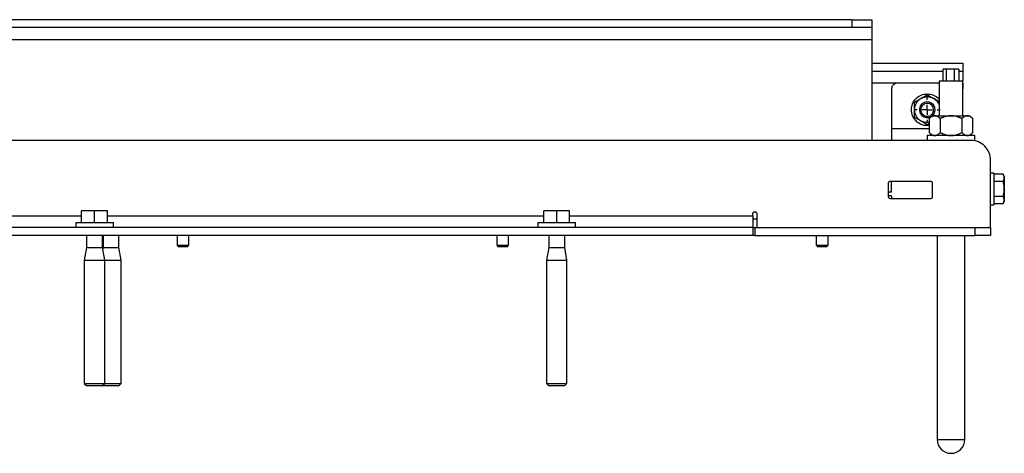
# Model space of a CAD drawing. Header units: millimetres. Extents: x -4969 to -32, y -584 to 4302.
# Tile 62 of 84: x -1895 to -1398, y 2306 to 2525. Entities that reach past the tile are written whole.
import ezdxf

# ---------------------------------------------------------------- set-up
doc = ezdxf.new("R2010")
doc.units = ezdxf.units.MM
doc.layers.add('FOND_DE_PLAN', color=7, linetype='Continuous')

# ---------------------------------------------------------------- blocks, each defined once
blk = doc.blocks.new('SW_CENTERMARKSYMBOL_5')
at = {"layer": 'FOND_DE_PLAN', "color": 0}
for p, q in [((0, 5), (0, 6.499)), ((-5, 0), (-6.499, 0)), ((0, 0), (-2.5, 0)), ((0, 0), (0, 2.5)), ((0, 0), (0, -2.5)), ((0, 0), (2.5, 0)), ((5, 0), (6.499, 0)), ((0, -5), (0, -6.499))]:
    blk.add_line(p, q, dxfattribs=at)

msp = doc.modelspace()

# ---------------------------------------------------------------- linework, layer by layer
at = {"color": 7, "linetype": 'Continuous', "lineweight": 25}
for p, q in [((-1474.96, 2524.89), (-2472.96, 2524.89)), ((-1474.96, 2524.89), (-1474.96, 2520.89)), ((-1464.96, 2524.89), (-1464.96, 2520.89)), ((-1474.96, 2520.89), (-2472.96, 2520.89)), ((-2482.96, 2514.89), (-1464.96, 2514.89)), ((-1464.96, 2514.89), (-1464.96, 2463.89)), ((-1464.96, 2502.89), (-1418.96, 2502.89)), ((-1418.96, 2502.89), (-1418.96, 2498.89)), ((-1464.96, 2498.89), (-1428.95, 2498.89)), ((-1428.95, 2493.89), (-1428.95, 2499.89)), ((-1427.22, 2499.89), (-1428.95, 2499.89)), ((-1427.22, 2493.89), (-1427.22, 2499.89)), ((-1423.23, 2499.89), (-1427.22, 2499.89)), ((-1423.23, 2493.89), (-1423.23, 2499.89)), ((-1420.97, 2499.89), (-1423.23, 2499.89)), ((-1420.97, 2499.89), (-1420.97, 2493.89)), ((-1420.97, 2498.89), (-1418.96, 2498.89)), ((-1430.96, 2492.89), (-1451.96, 2492.89)), ((-1430.96, 2493.89), (-1430.96, 2476.39)), ((-1418.96, 2476.39), (-1418.96, 2493.89)), ((-1418.96, 2492.89), (-1418.96, 2489.89)), ((-1454.96, 2489.89), (-1454.96, 2469.89)), ((-1430.96, 2483.43), (-1433.71, 2485.02)), ((-1418.96, 2476.39), (-1418.96, 2489.89)), ((-1434.46, 2476.39), (-1435.93, 2474.92)), ((-1430.96, 2477.03), (-1431.23, 2476.39)), ((-1413.99, 2474.92), (-1415.46, 2476.39)), ((-1436.96, 2471.88), (-1435.93, 2472.48)), ((-1435.93, 2474.92), (-1435.93, 2467.86)), ((-1430.45, 2474.92), (-1430.45, 2467.86)), ((-1419.48, 2474.92), (-1419.48, 2467.86)), ((-1413.99, 2467.86), (-1413.99, 2474.92)), ((-1454.96, 2469.89), (-1454.96, 2463.89)), ((-1436.96, 2466.39), (-1436.96, 2463.89)), ((-1435.93, 2467.86), (-1434.46, 2466.39)), ((-1415.47, 2466.39), (-1413.99, 2467.86)), ((-1412.96, 2463.68), (-1412.96, 2466.39)), ((-1414.96, 2463.89), (-2532.96, 2463.89)), ((-1404.96, 2420.89), (-1404.96, 2453.89)), ((-1403.36, 2447.39), (-1404.96, 2447.39)), ((-1398.64, 2446.89), (-1403.36, 2446.89)), ((-1398.06, 2445.88), (-1398.64, 2446.9)), ((-1456.46, 2435.39), (-1456.46, 2442.39)), ((-1455.46, 2443.39), (-1435.46, 2443.39)), ((-1454.96, 2437.81), (-1454.96, 2443.39)), ((-1434.46, 2442.39), (-1434.46, 2435.39)), ((-1398.64, 2443.14), (-1403.36, 2443.14)), ((-1454.96, 2437.81), (-1456.46, 2437.81)), ((-1454.96, 2435.89), (-1456.46, 2435.89)), ((-1454.96, 2435.89), (-1454.96, 2434.39)), ((-1398.64, 2435.64), (-1403.36, 2435.64)), ((-1435.46, 2434.39), (-1455.46, 2434.39)), ((-1404.96, 2431.39), (-1403.36, 2431.39)), ((-1398.64, 2431.88), (-1403.36, 2431.88)), ((-1398.64, 2431.88), (-1398.06, 2432.9)), ((-1863.79, 2422.39), (-1863.79, 2428.39)), ((-1857.29, 2428.39), (-1863.79, 2428.39)), ((-1857.29, 2422.39), (-1857.29, 2428.39)), ((-1850.79, 2428.39), (-1857.29, 2428.39)), ((-1850.79, 2422.39), (-1850.79, 2428.39)), ((-1630.46, 2422.39), (-1630.46, 2428.39)), ((-1623.96, 2428.39), (-1630.46, 2428.39)), ((-1623.96, 2422.39), (-1623.96, 2428.39)), ((-1617.46, 2428.39), (-1623.96, 2428.39)), ((-1617.46, 2422.39), (-1617.46, 2428.39)), ((-1524.96, 2425.89), (-1524.96, 2426.89)), ((-1522.96, 2426.89), (-1522.96, 2419.89)), ((-1866.79, 2422.39), (-1866.79, 2419.89)), ((-1847.79, 2419.89), (-1847.79, 2422.39)), ((-1633.46, 2422.39), (-1633.46, 2419.89)), ((-1614.46, 2419.89), (-1614.46, 2422.39)), ((-1524.96, 2424.39), (-1522.96, 2424.39)), ((-1524.96, 2419.89), (-2422.96, 2419.89)), ((-1524.96, 2415.89), (-2422.96, 2415.89)), ((-1861.29, 2415.89), (-1861.29, 2409.89)), ((-1853.29, 2409.89), (-1853.29, 2415.89)), ((-1852.96, 2415.89), (-1852.96, 2409.89)), ((-1844.96, 2409.89), (-1844.96, 2415.89)), ((-1815.63, 2415.89), (-1815.63, 2411)), ((-1809.63, 2411), (-1809.63, 2415.89)), ((-1654.29, 2415.89), (-1654.29, 2411)), ((-1648.3, 2411), (-1648.3, 2415.89)), ((-1627.96, 2415.89), (-1627.96, 2409.89)), ((-1619.96, 2409.89), (-1619.96, 2415.89)), ((-1524.96, 2419.89), (-1524.96, 2415.89)), ((-1523.96, 2419.89), (-1523.96, 2415.89)), ((-1523.96, 2419.89), (-1412.96, 2419.89)), ((-1523.96, 2415.89), (-1412.96, 2415.89)), ((-1492.96, 2415.89), (-1492.96, 2411)), ((-1486.96, 2411), (-1486.96, 2415.89)), ((-1431.96, 2415.89), (-1431.96, 2312.89)), ((-1417.96, 2312.89), (-1417.96, 2415.89)), ((-1412.96, 2419.89), (-1412.96, 2415.89)), ((-1404.96, 2419.89), (-1404.96, 2415.89)), ((-1815.63, 2411), (-1815.01, 2410.39)), ((-1815.63, 2411), (-1812.63, 2411)), ((-1812.63, 2411), (-1809.63, 2411)), ((-1810.24, 2410.39), (-1809.63, 2411)), ((-1654.29, 2411), (-1653.68, 2410.39)), ((-1654.29, 2411), (-1651.29, 2411)), ((-1651.29, 2411), (-1648.3, 2411)), ((-1648.91, 2410.39), (-1648.3, 2411)), ((-1492.96, 2411), (-1492.35, 2410.39)), ((-1492.96, 2411), (-1489.96, 2411)), ((-1489.96, 2411), (-1486.96, 2411)), ((-1487.58, 2410.39), (-1486.96, 2411)), ((-1861.29, 2409.89), (-1862.44, 2403.37)), ((-1861.29, 2409.89), (-1853.29, 2409.89)), ((-1852.14, 2403.37), (-1853.29, 2409.89)), ((-1852.96, 2409.89), (-1853.13, 2408.94)), ((-1852.96, 2409.89), (-1844.96, 2409.89)), ((-1843.81, 2403.37), (-1844.96, 2409.89)), ((-1815.01, 2410.39), (-1810.24, 2410.39)), ((-1653.68, 2410.39), (-1648.91, 2410.39)), ((-1627.96, 2409.89), (-1629.11, 2403.37)), ((-1627.96, 2409.89), (-1619.96, 2409.89)), ((-1618.81, 2403.37), (-1619.96, 2409.89)), ((-1492.35, 2410.39), (-1487.58, 2410.39)), ((-1862.44, 2403.37), (-1862.44, 2341.09)), ((-1862.44, 2403.37), (-1852.14, 2403.37)), ((-1852.14, 2341.09), (-1852.14, 2403.37)), ((-1852.14, 2403.37), (-1843.81, 2403.37)), ((-1843.81, 2341.09), (-1843.81, 2403.37)), ((-1629.11, 2403.37), (-1629.11, 2341.09)), ((-1629.11, 2403.37), (-1618.81, 2403.37)), ((-1618.81, 2341.09), (-1618.81, 2403.37)), ((-1862.44, 2341.09), (-1861.24, 2339.89)), ((-1862.44, 2341.09), (-1852.14, 2341.09)), ((-1853.35, 2339.89), (-1852.14, 2341.09)), ((-1852.14, 2341.09), (-1843.81, 2341.09)), ((-1845.01, 2339.89), (-1843.81, 2341.09)), ((-1629.11, 2341.09), (-1627.91, 2339.89)), ((-1629.11, 2341.09), (-1618.81, 2341.09)), ((-1620.01, 2339.89), (-1618.81, 2341.09)), ((-1853.13, 2340.11), (-1852.91, 2339.89))]:
    msp.add_line(p, q, dxfattribs=at)
at = {"color": 8, "linetype": 'Continuous', "lineweight": 25}
for p, q in [((-1451.96, 2492.89), (-1464.96, 2492.89)), ((-1454.96, 2469.89), (-1435.93, 2469.89)), ((-2084.13, 2425.89), (-1863.79, 2425.89)), ((-1850.79, 2425.89), (-1630.46, 2425.89)), ((-1617.46, 2425.89), (-1524.96, 2425.89)), ((-1431.96, 2312.89), (-1424.96, 2312.89)), ((-1424.96, 2312.89), (-1417.96, 2312.89))]:
    msp.add_line(p, q, dxfattribs=at)
at = {"color": 7, "linetype": 'Continuous', "lineweight": 25}
for centre, radius, start, end in [((-1436.96, 2479.39), 4, 0, 301.5356), ((-1436.96, 2479.39), 4, 310.6723, 0), ((-1424.96, 2312.89), 7, 180, 0)]:
    msp.add_arc(centre, radius, start, end, dxfattribs=at)
for points, knots in [([(-1474.96, 2524.89), (-1473.65, 2524.89), (-1472.34, 2524.89), (-1469.92, 2524.89), (-1468.82, 2524.89), (-1466.96, 2524.89), (-1466.22, 2524.89), (-1465.22, 2524.89), (-1464.96, 2524.89), (-1464.96, 2524.89)], [0, 0, 0, 0, 0.25, 0.25, 0.5, 0.5, 0.75, 0.75, 1, 1, 1, 1]), ([(-1464.96, 2520.89), (-1464.96, 2520.89), (-1464.96, 2520.89), (-1464.98, 2520.89), (-1465, 2520.89), (-1465.03, 2520.89), (-1465.08, 2520.89), (-1465.16, 2520.89), (-1465.34, 2520.89), (-1465.65, 2520.89), (-1466.07, 2520.89), (-1466.75, 2520.89), (-1467.84, 2520.89), (-1469.18, 2520.89), (-1470.35, 2520.89), (-1471.26, 2520.89), (-1472.19, 2520.89), (-1473.02, 2520.89), (-1473.74, 2520.89), (-1474.35, 2520.89), (-1474.76, 2520.89), (-1474.96, 2520.89)], [0, 0, 0, 0, 0.019453, 0.038872, 0.058275, 0.077679, 0.097104, 0.116567, 0.178313, 0.240094, 0.304415, 0.368769, 0.500007, 0.631244, 0.695565, 0.75992, 0.821667, 0.883447, 0.922314, 0.961117, 1, 1, 1, 1]), ([(-1464.96, 2520.89), (-1464.96, 2520.89), (-1464.96, 2520.89), (-1464.96, 2520.87), (-1464.96, 2520.85), (-1464.96, 2520.83), (-1464.96, 2520.77), (-1464.96, 2520.66), (-1464.96, 2520.47), (-1464.96, 2520.23), (-1464.96, 2519.81), (-1464.96, 2519.16), (-1464.96, 2518.36), (-1464.96, 2517.65), (-1464.96, 2517.11), (-1464.96, 2516.55), (-1464.96, 2516.05), (-1464.96, 2515.62), (-1464.96, 2515.26), (-1464.96, 2515.01), (-1464.96, 2514.89)], [0, 0, 0, 0, 0.023335, 0.046628, 0.06991, 0.093212, 0.116565, 0.178301, 0.240092, 0.304402, 0.368768, 0.500006, 0.631244, 0.695553, 0.759919, 0.821655, 0.883446, 0.922309, 0.961112, 1, 1, 1, 1]), ([(-1418.96, 2498.89), (-1418.96, 2498.8), (-1418.96, 2498.62), (-1418.96, 2497.22), (-1418.96, 2495.6), (-1418.96, 2494.44), (-1418.96, 2494.06)], [0, 0, 0, 0, 0.286676, 0.573352, 0.860028, 1, 1, 1, 1]), ([(-1451.96, 2492.89), (-1452.02, 2492.89), (-1452.12, 2492.89), (-1452.28, 2492.87), (-1452.44, 2492.85), (-1452.6, 2492.82), (-1452.76, 2492.78), (-1452.91, 2492.74), (-1453.21, 2492.63), (-1453.62, 2492.42), (-1454.1, 2492.02), (-1454.49, 2491.55), (-1454.72, 2491.1), (-1454.85, 2490.73), (-1454.91, 2490.45), (-1454.95, 2490.17), (-1454.96, 2489.98), (-1454.96, 2489.89)], [0, 0, 0, 0, 0.034551, 0.068855, 0.103013, 0.137124, 0.171291, 0.205614, 0.240191, 0.370053, 0.500029, 0.62989, 0.759866, 0.820149, 0.879905, 0.939676, 1, 1, 1, 1]), ([(-1426.18, 2493.89), (-1426.93, 2493.89), (-1428.44, 2493.89), (-1430.07, 2493.89), (-1430.94, 2493.89), (-1430.87, 2493.89), (-1430.85, 2493.89)], [0, 0, 0, 0, 0.287355, 0.574709, 0.862064, 1, 1, 1, 1]), ([(-1419.08, 2493.89), (-1419.06, 2493.89), (-1419, 2493.89), (-1419.9, 2493.89), (-1421.57, 2493.89), (-1423.82, 2493.89), (-1425.39, 2493.89), (-1426.18, 2493.89)], [0, 0, 0, 0, 0.11504, 0.33628, 0.55752, 0.77876, 1, 1, 1, 1]), ([(-1444.96, 2479.39), (-1444.84, 2480.44), (-1444.6, 2482.53), (-1442.75, 2485.19), (-1440.11, 2486.97), (-1436.95, 2487.61), (-1433.87, 2486.93), (-1431.74, 2485.77), (-1431.07, 2484.71), (-1430.96, 2484.53)], [0, 0, 0, 0, 0.161346, 0.322691, 0.484037, 0.645383, 0.806729, 0.968074, 1, 1, 1, 1]), ([(-1443.46, 2483.14), (-1443.35, 2483.21), (-1443.13, 2483.33), (-1442.81, 2483.52), (-1442.49, 2483.7), (-1442.17, 2483.89), (-1441.78, 2484.11), (-1441.31, 2484.39), (-1440.76, 2484.7), (-1440.39, 2484.91), (-1440.21, 2485.02)], [0, 0, 0, 0, 0.103549, 0.20493, 0.304482, 0.402583, 0.499651, 0.668596, 0.834254, 1, 1, 1, 1]), ([(-1440.21, 2485.02), (-1440.7, 2484.73), (-1441.16, 2484.39), (-1441.96, 2483.58), (-1442.31, 2483.13), (-1442.87, 2482.15), (-1443.09, 2481.62), (-1443.39, 2480.52), (-1443.46, 2479.96), (-1443.46, 2479.39)], [0, 0, 0, 0, 0.25, 0.25, 0.5, 0.5, 0.75, 0.75, 1, 1, 1, 1]), ([(-1440.21, 2485.02), (-1440.12, 2485.07), (-1439.94, 2485.17), (-1439.67, 2485.33), (-1439.35, 2485.52), (-1438.98, 2485.73), (-1438.44, 2486.04), (-1437.76, 2486.43), (-1437.23, 2486.74), (-1436.96, 2486.89)], [0, 0, 0, 0, 0.081994, 0.164032, 0.24655, 0.372541, 0.49976, 0.744787, 1, 1, 1, 1]), ([(-1433.71, 2485.02), (-1434.2, 2485.3), (-1434.73, 2485.52), (-1435.83, 2485.81), (-1436.39, 2485.89), (-1437.53, 2485.89), (-1438.1, 2485.81), (-1439.19, 2485.52), (-1439.72, 2485.3), (-1440.21, 2485.02)], [0, 0, 0, 0, 0.25, 0.25, 0.5, 0.5, 0.75, 0.75, 1, 1, 1, 1]), ([(-1436.96, 2486.89), (-1436.85, 2486.83), (-1436.63, 2486.71), (-1436.31, 2486.52), (-1435.99, 2486.33), (-1435.67, 2486.15), (-1435.28, 2485.92), (-1434.81, 2485.65), (-1434.26, 2485.33), (-1433.89, 2485.12), (-1433.71, 2485.02)], [0, 0, 0, 0, 0.103549, 0.20493, 0.304482, 0.402583, 0.499651, 0.668596, 0.834254, 1, 1, 1, 1]), ([(-1433.71, 2485.02), (-1433.25, 2484.7), (-1432.31, 2484.05), (-1431.38, 2482.88), (-1431.07, 2482.05), (-1430.96, 2481.74)], [0, 0, 0, 0, 0.388941, 0.777882, 1, 1, 1, 1]), ([(-1443.46, 2479.39), (-1443.46, 2479.49), (-1443.46, 2479.7), (-1443.46, 2480.02), (-1443.46, 2480.39), (-1443.46, 2480.81), (-1443.46, 2481.44), (-1443.46, 2482.22), (-1443.46, 2482.83), (-1443.46, 2483.14)], [0, 0, 0, 0, 0.082299, 0.164644, 0.247473, 0.373955, 0.501681, 0.745781, 1, 1, 1, 1]), ([(-1433.73, 2479.39), (-1433.73, 2479.81), (-1433.81, 2480.24), (-1434.14, 2481.02), (-1434.38, 2481.38), (-1434.97, 2481.97), (-1435.33, 2482.21), (-1436.12, 2482.54), (-1436.54, 2482.62), (-1437.38, 2482.62), (-1437.81, 2482.54), (-1438.59, 2482.21), (-1438.95, 2481.97), (-1439.55, 2481.38), (-1439.79, 2481.02), (-1440.11, 2480.24), (-1440.19, 2479.81), (-1440.19, 2479.39)], [0, 0, 0, 0, 0.125, 0.125, 0.25, 0.25, 0.375, 0.375, 0.5, 0.5, 0.625, 0.625, 0.75, 0.75, 0.875, 0.875, 1, 1, 1, 1]), ([(-1435.93, 2471.59), (-1436.27, 2471.51), (-1437.63, 2471.18), (-1440.12, 2471.86), (-1442.75, 2473.57), (-1444.6, 2476.25), (-1444.84, 2478.34), (-1444.96, 2479.39)], [0, 0, 0, 0, 0.077608, 0.308206, 0.538804, 0.769402, 1, 1, 1, 1]), ([(-1443.46, 2479.39), (-1443.46, 2478.82), (-1443.39, 2478.25), (-1443.09, 2477.16), (-1442.87, 2476.63), (-1442.31, 2475.65), (-1441.96, 2475.19), (-1441.16, 2474.39), (-1440.7, 2474.04), (-1440.21, 2473.76)], [0, 0, 0, 0, 0.25, 0.25, 0.5, 0.5, 0.75, 0.75, 1, 1, 1, 1]), ([(-1443.46, 2475.64), (-1443.46, 2475.76), (-1443.46, 2476.01), (-1443.46, 2476.39), (-1443.46, 2476.76), (-1443.46, 2477.13), (-1443.46, 2477.58), (-1443.46, 2478.13), (-1443.46, 2478.76), (-1443.46, 2479.18), (-1443.46, 2479.39)], [0, 0, 0, 0, 0.1037862, 0.2053942, 0.3051648, 0.4034796, 0.5007601, 0.6693218, 0.8346168, 1, 1, 1, 1]), ([(-1440.21, 2473.76), (-1440.3, 2473.81), (-1440.48, 2473.92), (-1440.75, 2474.07), (-1441.07, 2474.26), (-1441.44, 2474.47), (-1441.98, 2474.78), (-1442.66, 2475.17), (-1443.19, 2475.48), (-1443.46, 2475.64)], [0, 0, 0, 0, 0.0819939, 0.1640323, 0.2465502, 0.3725408, 0.4997601, 0.744787, 1, 1, 1, 1]), ([(-1440.19, 2479.39), (-1440.19, 2478.97), (-1440.11, 2478.54), (-1439.79, 2477.76), (-1439.55, 2477.4), (-1438.95, 2476.8), (-1438.59, 2476.57), (-1437.81, 2476.24), (-1437.38, 2476.16), (-1436.54, 2476.16), (-1436.12, 2476.24), (-1435.33, 2476.57), (-1434.97, 2476.8), (-1434.38, 2477.4), (-1434.14, 2477.76), (-1433.81, 2478.54), (-1433.73, 2478.97), (-1433.73, 2479.39)], [0, 0, 0, 0, 0.125, 0.125, 0.25, 0.25, 0.375, 0.375, 0.5, 0.5, 0.625, 0.625, 0.75, 0.75, 0.875, 0.875, 1, 1, 1, 1]), ([(-1433.19, 2476.39), (-1433.23, 2476.39), (-1433.33, 2476.39), (-1433.47, 2476.37), (-1433.61, 2476.35), (-1433.75, 2476.32), (-1433.96, 2476.27), (-1434.25, 2476.16), (-1434.59, 2475.99), (-1434.93, 2475.78), (-1435.26, 2475.53), (-1435.6, 2475.25), (-1435.82, 2475.03), (-1435.93, 2474.92)], [0, 0, 0, 0, 0.048666, 0.097338, 0.146139, 0.195194, 0.244625, 0.370865, 0.499433, 0.619047, 0.741782, 0.868515, 1, 1, 1, 1]), ([(-1434.46, 2476.39), (-1434.46, 2476.39), (-1434.35, 2476.39), (-1433.92, 2476.39), (-1433.6, 2476.39), (-1433.19, 2476.39)], [0, 0, 0, 0, 0.5, 0.5, 1, 1, 1, 1]), ([(-1430.45, 2474.92), (-1430.51, 2474.98), (-1430.64, 2475.11), (-1430.83, 2475.29), (-1431.02, 2475.45), (-1431.21, 2475.6), (-1431.4, 2475.74), (-1431.59, 2475.87), (-1431.83, 2476.01), (-1432.13, 2476.16), (-1432.45, 2476.28), (-1432.72, 2476.35), (-1432.96, 2476.38), (-1433.11, 2476.39), (-1433.19, 2476.39)], [0, 0, 0, 0, 0.075743, 0.149837, 0.222408, 0.293596, 0.363552, 0.432441, 0.500442, 0.629066, 0.755367, 0.83754, 0.918894, 1, 1, 1, 1]), ([(-1433.19, 2476.39), (-1432.77, 2476.39), (-1432.26, 2476.39), (-1431.09, 2476.39), (-1430.43, 2476.39), (-1428.99, 2476.39), (-1428.22, 2476.39), (-1426.62, 2476.39), (-1425.79, 2476.39), (-1424.96, 2476.39)], [0, 0, 0, 0, 0.25, 0.25, 0.5, 0.5, 0.75, 0.75, 1, 1, 1, 1]), ([(-1424.96, 2476.39), (-1425.05, 2476.39), (-1425.24, 2476.39), (-1425.52, 2476.37), (-1425.8, 2476.35), (-1426.08, 2476.32), (-1426.51, 2476.27), (-1427.08, 2476.16), (-1427.78, 2475.99), (-1428.45, 2475.77), (-1429.11, 2475.53), (-1429.78, 2475.24), (-1430.22, 2475.03), (-1430.45, 2474.92)], [0, 0, 0, 0, 0.0488465, 0.0976979, 0.146681, 0.1959209, 0.2455409, 0.3722826, 0.5013791, 0.6205427, 0.7428114, 0.8690492, 1, 1, 1, 1]), ([(-1419.48, 2474.92), (-1419.61, 2474.98), (-1419.86, 2475.11), (-1420.25, 2475.29), (-1420.63, 2475.45), (-1421.01, 2475.6), (-1421.39, 2475.74), (-1421.77, 2475.87), (-1422.25, 2476.02), (-1422.85, 2476.17), (-1423.48, 2476.28), (-1424.03, 2476.35), (-1424.5, 2476.38), (-1424.81, 2476.39), (-1424.96, 2476.39)], [0, 0, 0, 0, 0.075958, 0.150258, 0.223026, 0.294404, 0.364543, 0.433612, 0.50179, 0.630049, 0.756002, 0.837959, 0.919102, 1, 1, 1, 1]), ([(-1424.96, 2476.39), (-1424.13, 2476.39), (-1423.3, 2476.39), (-1421.7, 2476.39), (-1420.93, 2476.39), (-1419.49, 2476.39), (-1418.83, 2476.39), (-1417.66, 2476.39), (-1417.15, 2476.39), (-1416.73, 2476.39)], [0, 0, 0, 0, 0.25, 0.25, 0.5, 0.5, 0.75, 0.75, 1, 1, 1, 1]), ([(-1416.73, 2476.39), (-1416.78, 2476.39), (-1416.87, 2476.39), (-1417.01, 2476.37), (-1417.15, 2476.35), (-1417.29, 2476.32), (-1417.51, 2476.27), (-1417.8, 2476.16), (-1418.14, 2475.99), (-1418.48, 2475.77), (-1418.81, 2475.53), (-1419.14, 2475.24), (-1419.36, 2475.03), (-1419.48, 2474.92)], [0, 0, 0, 0, 0.048847, 0.097698, 0.146681, 0.195921, 0.245541, 0.372283, 0.501379, 0.620543, 0.742811, 0.869049, 1, 1, 1, 1]), ([(-1413.99, 2474.92), (-1414.06, 2474.98), (-1414.19, 2475.11), (-1414.38, 2475.29), (-1414.57, 2475.45), (-1414.76, 2475.6), (-1414.95, 2475.74), (-1415.14, 2475.87), (-1415.38, 2476.02), (-1415.68, 2476.17), (-1415.99, 2476.28), (-1416.27, 2476.35), (-1416.5, 2476.38), (-1416.66, 2476.39), (-1416.73, 2476.39)], [0, 0, 0, 0, 0.0759584, 0.1502581, 0.2230264, 0.2944037, 0.3645433, 0.433612, 0.50179, 0.6300486, 0.7560024, 0.8379594, 0.9191022, 1, 1, 1, 1]), ([(-1416.73, 2476.39), (-1416.32, 2476.39), (-1416, 2476.39), (-1415.57, 2476.39), (-1415.46, 2476.39), (-1415.46, 2476.39)], [0, 0, 0, 0, 0.5, 0.5, 1, 1, 1, 1]), ([(-1435.93, 2473.02), (-1436.27, 2472.97), (-1437.17, 2472.81), (-1438.67, 2473.03), (-1439.7, 2473.52), (-1440.21, 2473.76)], [0, 0, 0, 0, 0.234436, 0.617218, 1, 1, 1, 1]), ([(-1436.96, 2471.88), (-1437.07, 2471.95), (-1437.29, 2472.07), (-1437.61, 2472.26), (-1437.93, 2472.44), (-1438.25, 2472.63), (-1438.64, 2472.86), (-1439.12, 2473.13), (-1439.66, 2473.44), (-1440.03, 2473.65), (-1440.21, 2473.76)], [0, 0, 0, 0, 0.103549, 0.20493, 0.304482, 0.402583, 0.499651, 0.668596, 0.834254, 1, 1, 1, 1]), ([(-1413.21, 2466.39), (-1413.41, 2466.39), (-1413.82, 2466.39), (-1414.98, 2466.39), (-1416.49, 2466.39), (-1418.33, 2466.39), (-1420.43, 2466.39), (-1422.7, 2466.39), (-1425.06, 2466.39), (-1427.41, 2466.39), (-1429.67, 2466.39), (-1431.75, 2466.39), (-1433.57, 2466.39), (-1435.06, 2466.39), (-1436.15, 2466.39), (-1436.84, 2466.39), (-1436.91, 2466.39), (-1436.95, 2466.39)], [0, 0, 0, 0, 0.066843, 0.133686, 0.200529, 0.267372, 0.334215, 0.401059, 0.467902, 0.534745, 0.601588, 0.668431, 0.735274, 0.802117, 0.86896, 0.935803, 1, 1, 1, 1]), ([(-1435.93, 2467.86), (-1435.87, 2467.79), (-1435.74, 2467.67), (-1435.54, 2467.49), (-1435.35, 2467.33), (-1435.16, 2467.18), (-1434.97, 2467.04), (-1434.79, 2466.91), (-1434.55, 2466.77), (-1434.25, 2466.62), (-1433.94, 2466.5), (-1433.66, 2466.43), (-1433.43, 2466.4), (-1433.27, 2466.39), (-1433.19, 2466.39)], [0, 0, 0, 0, 0.075762, 0.149875, 0.222467, 0.293675, 0.363652, 0.432563, 0.500587, 0.626397, 0.749823, 0.833812, 0.917, 1, 1, 1, 1]), ([(-1433.19, 2466.39), (-1433.14, 2466.39), (-1433.04, 2466.39), (-1432.9, 2466.4), (-1432.76, 2466.43), (-1432.62, 2466.46), (-1432.4, 2466.51), (-1432.12, 2466.62), (-1431.78, 2466.79), (-1431.45, 2467), (-1431.12, 2467.25), (-1430.78, 2467.53), (-1430.56, 2467.75), (-1430.45, 2467.86)], [0, 0, 0, 0, 0.050022, 0.099993, 0.15005, 0.200324, 0.250946, 0.374002, 0.499586, 0.619158, 0.741854, 0.86855, 1, 1, 1, 1]), ([(-1430.45, 2467.86), (-1430.32, 2467.79), (-1430.06, 2467.67), (-1429.67, 2467.49), (-1429.29, 2467.33), (-1428.91, 2467.17), (-1428.53, 2467.04), (-1428.15, 2466.91), (-1427.67, 2466.76), (-1427.08, 2466.62), (-1426.46, 2466.5), (-1425.91, 2466.43), (-1425.43, 2466.4), (-1425.12, 2466.39), (-1424.96, 2466.39)], [0, 0, 0, 0, 0.075954, 0.15025, 0.223017, 0.294394, 0.364535, 0.433606, 0.501788, 0.62778, 0.751437, 0.834899, 0.917554, 1, 1, 1, 1]), ([(-1424.96, 2466.39), (-1424.86, 2466.39), (-1424.67, 2466.39), (-1424.38, 2466.41), (-1424.1, 2466.43), (-1423.81, 2466.46), (-1423.38, 2466.51), (-1422.82, 2466.62), (-1422.14, 2466.79), (-1421.47, 2467), (-1420.81, 2467.25), (-1420.14, 2467.53), (-1419.7, 2467.75), (-1419.48, 2467.86)], [0, 0, 0, 0, 0.050324, 0.100597, 0.150956, 0.201537, 0.252473, 0.375657, 0.501384, 0.62054, 0.742805, 0.869044, 1, 1, 1, 1]), ([(-1419.48, 2467.86), (-1419.41, 2467.79), (-1419.28, 2467.67), (-1419.09, 2467.49), (-1418.9, 2467.33), (-1418.71, 2467.17), (-1418.52, 2467.04), (-1418.33, 2466.91), (-1418.09, 2466.76), (-1417.8, 2466.62), (-1417.48, 2466.5), (-1417.21, 2466.43), (-1416.97, 2466.4), (-1416.81, 2466.39), (-1416.73, 2466.39)], [0, 0, 0, 0, 0.0759536, 0.1502501, 0.2230168, 0.2943939, 0.3645348, 0.4336062, 0.5017882, 0.6277798, 0.7514368, 0.8348995, 0.9175538, 1, 1, 1, 1]), ([(-1416.73, 2466.39), (-1416.69, 2466.39), (-1416.59, 2466.39), (-1416.45, 2466.41), (-1416.3, 2466.43), (-1416.16, 2466.46), (-1415.94, 2466.51), (-1415.66, 2466.62), (-1415.32, 2466.79), (-1414.99, 2467), (-1414.66, 2467.25), (-1414.32, 2467.53), (-1414.1, 2467.75), (-1413.99, 2467.86)], [0, 0, 0, 0, 0.050324, 0.100597, 0.150956, 0.201537, 0.252473, 0.375657, 0.501384, 0.62054, 0.742806, 0.869044, 1, 1, 1, 1]), ([(-1412.97, 2466.39), (-1412.97, 2466.39), (-1412.89, 2466.39), (-1413.05, 2466.39), (-1413.21, 2466.39)], [0, 0, 0, 0, 0.038082, 1, 1, 1, 1]), ([(-1404.96, 2453.89), (-1404.96, 2455.2), (-1405.22, 2456.51), (-1406.22, 2458.93), (-1406.96, 2460.03), (-1408.82, 2461.89), (-1409.92, 2462.63), (-1412.34, 2463.63), (-1413.65, 2463.89), (-1414.96, 2463.89)], [0, 0, 0, 0, 0.25, 0.25, 0.5, 0.5, 0.75, 0.75, 1, 1, 1, 1]), ([(-1403.36, 2447.39), (-1403.36, 2447.39), (-1403.36, 2447.18), (-1403.36, 2446.38), (-1403.36, 2445.79), (-1403.36, 2444.31), (-1403.36, 2443.42), (-1403.36, 2441.48), (-1403.36, 2440.44), (-1403.36, 2439.39)], [0, 0, 0, 0, 0.25, 0.25, 0.5, 0.5, 0.75, 0.75, 1, 1, 1, 1]), ([(-1398.06, 2445.02), (-1398.06, 2445.07), (-1398.06, 2445.17), (-1398.08, 2445.33), (-1398.1, 2445.52), (-1398.15, 2445.73), (-1398.24, 2446.04), (-1398.39, 2446.43), (-1398.56, 2446.74), (-1398.64, 2446.89)], [0, 0, 0, 0, 0.0819939, 0.1640323, 0.2465502, 0.3725409, 0.4997601, 0.744787, 1, 1, 1, 1]), ([(-1398.06, 2445.89), (-1398.06, 2445.89), (-1398.06, 2445.81), (-1398.06, 2445.52), (-1398.06, 2445.3), (-1398.06, 2445.02)], [0, 0, 0, 0, 0.5, 0.5, 1, 1, 1, 1]), ([(-1456.46, 2442.39), (-1456.46, 2442.42), (-1456.46, 2442.48), (-1456.44, 2442.58), (-1456.42, 2442.67), (-1456.38, 2442.79), (-1456.3, 2442.94), (-1456.17, 2443.1), (-1456.01, 2443.23), (-1455.84, 2443.32), (-1455.65, 2443.38), (-1455.52, 2443.39), (-1455.46, 2443.39)], [0, 0, 0, 0, 0.060259, 0.120021, 0.179824, 0.240208, 0.369998, 0.50013, 0.629921, 0.760053, 0.879943, 1, 1, 1, 1]), ([(-1435.46, 2443.39), (-1435.43, 2443.39), (-1435.37, 2443.39), (-1435.27, 2443.37), (-1435.18, 2443.35), (-1435.06, 2443.31), (-1434.91, 2443.23), (-1434.75, 2443.1), (-1434.62, 2442.94), (-1434.53, 2442.76), (-1434.47, 2442.58), (-1434.46, 2442.45), (-1434.46, 2442.39)], [0, 0, 0, 0, 0.060259, 0.120021, 0.179824, 0.240208, 0.369998, 0.50013, 0.629921, 0.760053, 0.879943, 1, 1, 1, 1]), ([(-1398.64, 2443.14), (-1398.61, 2443.21), (-1398.54, 2443.33), (-1398.44, 2443.52), (-1398.36, 2443.7), (-1398.28, 2443.89), (-1398.2, 2444.11), (-1398.13, 2444.39), (-1398.07, 2444.7), (-1398.06, 2444.91), (-1398.06, 2445.02)], [0, 0, 0, 0, 0.103549, 0.20493, 0.304482, 0.402583, 0.499651, 0.668596, 0.834254, 1, 1, 1, 1]), ([(-1398.06, 2439.39), (-1398.06, 2439.49), (-1398.06, 2439.7), (-1398.08, 2440.02), (-1398.1, 2440.39), (-1398.15, 2440.81), (-1398.24, 2441.44), (-1398.39, 2442.22), (-1398.56, 2442.83), (-1398.64, 2443.14)], [0, 0, 0, 0, 0.0823414, 0.164728, 0.2476001, 0.3741504, 0.5019459, 0.745918, 1, 1, 1, 1]), ([(-1398.06, 2445.02), (-1398.06, 2444.73), (-1398.06, 2444.39), (-1398.06, 2443.58), (-1398.06, 2443.13), (-1398.06, 2442.15), (-1398.06, 2441.62), (-1398.06, 2440.52), (-1398.06, 2439.96), (-1398.06, 2439.39)], [0, 0, 0, 0, 0.25, 0.25, 0.5, 0.5, 0.75, 0.75, 1, 1, 1, 1]), ([(-1455.46, 2434.39), (-1455.49, 2434.39), (-1455.56, 2434.39), (-1455.65, 2434.41), (-1455.74, 2434.43), (-1455.86, 2434.47), (-1456.01, 2434.55), (-1456.17, 2434.68), (-1456.3, 2434.84), (-1456.39, 2435.01), (-1456.45, 2435.2), (-1456.46, 2435.33), (-1456.46, 2435.39)], [0, 0, 0, 0, 0.060259, 0.120021, 0.179824, 0.240208, 0.369998, 0.50013, 0.629921, 0.760053, 0.879943, 1, 1, 1, 1]), ([(-1434.46, 2435.39), (-1434.46, 2435.36), (-1434.46, 2435.29), (-1434.48, 2435.2), (-1434.5, 2435.11), (-1434.54, 2434.99), (-1434.62, 2434.84), (-1434.75, 2434.68), (-1434.91, 2434.55), (-1435.09, 2434.46), (-1435.27, 2434.4), (-1435.4, 2434.39), (-1435.46, 2434.39)], [0, 0, 0, 0, 0.060259, 0.120021, 0.179824, 0.240208, 0.369998, 0.50013, 0.629921, 0.760053, 0.879943, 1, 1, 1, 1]), ([(-1403.36, 2439.39), (-1403.36, 2438.34), (-1403.36, 2437.3), (-1403.36, 2435.36), (-1403.36, 2434.47), (-1403.36, 2432.99), (-1403.36, 2432.4), (-1403.36, 2431.6), (-1403.36, 2431.39), (-1403.36, 2431.39)], [0, 0, 0, 0, 0.25, 0.25, 0.5, 0.5, 0.75, 0.75, 1, 1, 1, 1]), ([(-1398.64, 2435.64), (-1398.61, 2435.76), (-1398.54, 2436.01), (-1398.44, 2436.39), (-1398.35, 2436.76), (-1398.28, 2437.13), (-1398.2, 2437.58), (-1398.13, 2438.13), (-1398.07, 2438.76), (-1398.06, 2439.18), (-1398.06, 2439.39)], [0, 0, 0, 0, 0.103638, 0.205104, 0.304738, 0.402919, 0.500067, 0.668868, 0.83439, 1, 1, 1, 1]), ([(-1398.06, 2433.76), (-1398.06, 2433.81), (-1398.06, 2433.92), (-1398.08, 2434.07), (-1398.1, 2434.26), (-1398.15, 2434.47), (-1398.24, 2434.78), (-1398.39, 2435.17), (-1398.56, 2435.48), (-1398.64, 2435.64)], [0, 0, 0, 0, 0.081994, 0.164032, 0.24655, 0.372541, 0.49976, 0.744787, 1, 1, 1, 1]), ([(-1398.06, 2439.39), (-1398.06, 2438.82), (-1398.06, 2438.25), (-1398.06, 2437.16), (-1398.06, 2436.63), (-1398.06, 2435.65), (-1398.06, 2435.19), (-1398.06, 2434.39), (-1398.06, 2434.04), (-1398.06, 2433.76)], [0, 0, 0, 0, 0.25, 0.25, 0.5, 0.5, 0.75, 0.75, 1, 1, 1, 1]), ([(-1398.64, 2431.88), (-1398.61, 2431.95), (-1398.54, 2432.07), (-1398.44, 2432.26), (-1398.36, 2432.44), (-1398.28, 2432.63), (-1398.2, 2432.86), (-1398.13, 2433.13), (-1398.07, 2433.44), (-1398.06, 2433.65), (-1398.06, 2433.76)], [0, 0, 0, 0, 0.1035491, 0.2049302, 0.3044818, 0.4025825, 0.4996505, 0.668596, 0.8342539, 1, 1, 1, 1]), ([(-1398.06, 2433.76), (-1398.06, 2433.48), (-1398.06, 2433.26), (-1398.06, 2432.96), (-1398.06, 2432.89), (-1398.06, 2432.89)], [0, 0, 0, 0, 0.5, 0.5, 1, 1, 1, 1]), ([(-1398.06, 2433.76), (-1398.06, 2433.48), (-1398.06, 2433.26), (-1398.06, 2432.96), (-1398.06, 2432.89), (-1398.06, 2432.89)], [0, 0, 0, 0, 0.5, 0.5, 1, 1, 1, 1]), ([(-1524.96, 2426.89), (-1524.96, 2426.92), (-1524.96, 2426.98), (-1524.94, 2427.08), (-1524.92, 2427.17), (-1524.88, 2427.29), (-1524.8, 2427.44), (-1524.67, 2427.6), (-1524.51, 2427.73), (-1524.28, 2427.85), (-1523.96, 2427.91), (-1523.64, 2427.85), (-1523.41, 2427.73), (-1523.25, 2427.6), (-1523.12, 2427.44), (-1523.03, 2427.26), (-1522.97, 2427.08), (-1522.96, 2426.95), (-1522.96, 2426.89)], [0, 0, 0, 0, 0.0301662, 0.0600835, 0.0900217, 0.1202503, 0.1852247, 0.25037, 0.3153444, 0.3804898, 0.5000653, 0.6196409, 0.6846152, 0.7497605, 0.814735, 0.8798803, 0.9398985, 1, 1, 1, 1]), ([(-1524.96, 2425.89), (-1524.96, 2425.82), (-1524.96, 2425.67), (-1524.96, 2425.45), (-1524.96, 2425.23), (-1524.96, 2425.01), (-1524.96, 2424.68), (-1524.96, 2424.23), (-1524.96, 2423.67), (-1524.96, 2423.12), (-1524.96, 2422.42), (-1524.96, 2421.62), (-1524.96, 2420.96), (-1524.96, 2420.55), (-1524.96, 2420.3), (-1524.96, 2420.11), (-1524.96, 2420), (-1524.96, 2419.93), (-1524.96, 2419.9), (-1524.96, 2419.89), (-1524.96, 2419.89)], [0, 0, 0, 0, 0.023335, 0.046628, 0.06991, 0.093212, 0.116565, 0.178301, 0.240092, 0.304402, 0.368768, 0.500006, 0.631244, 0.695553, 0.759919, 0.821655, 0.883446, 0.922309, 0.961112, 1, 1, 1, 1]), ([(-1866.79, 2422.39), (-1866.79, 2422.39), (-1866.55, 2422.39), (-1865.6, 2422.39), (-1864.89, 2422.39), (-1863.13, 2422.39), (-1862.08, 2422.39), (-1859.78, 2422.39), (-1858.54, 2422.39), (-1856.05, 2422.39), (-1854.81, 2422.39), (-1852.51, 2422.39), (-1851.46, 2422.39), (-1849.7, 2422.39), (-1848.99, 2422.39), (-1848.04, 2422.39), (-1847.79, 2422.39), (-1847.79, 2422.39)], [0, 0, 0, 0, 0.125, 0.125, 0.25, 0.25, 0.375, 0.375, 0.5, 0.5, 0.625, 0.625, 0.75, 0.75, 0.875, 0.875, 1, 1, 1, 1]), ([(-1633.46, 2422.39), (-1633.46, 2422.39), (-1633.21, 2422.39), (-1632.26, 2422.39), (-1631.56, 2422.39), (-1629.8, 2422.39), (-1628.75, 2422.39), (-1626.45, 2422.39), (-1625.2, 2422.39), (-1622.72, 2422.39), (-1621.47, 2422.39), (-1619.18, 2422.39), (-1618.12, 2422.39), (-1616.36, 2422.39), (-1615.66, 2422.39), (-1614.71, 2422.39), (-1614.46, 2422.39), (-1614.46, 2422.39)], [0, 0, 0, 0, 0.125, 0.125, 0.25, 0.25, 0.375, 0.375, 0.5, 0.5, 0.625, 0.625, 0.75, 0.75, 0.875, 0.875, 1, 1, 1, 1]), ([(-1405.96, 2419.89), (-1405.93, 2419.89), (-1405.87, 2419.89), (-1405.77, 2419.91), (-1405.68, 2419.93), (-1405.56, 2419.97), (-1405.41, 2420.05), (-1405.25, 2420.18), (-1405.12, 2420.34), (-1405.03, 2420.51), (-1404.97, 2420.7), (-1404.96, 2420.83), (-1404.96, 2420.89)], [0, 0, 0, 0, 0.060259, 0.120021, 0.179824, 0.240208, 0.369998, 0.50013, 0.629921, 0.760053, 0.879943, 1, 1, 1, 1]), ([(-1524.79, 2419.89), (-1524.63, 2419.89), (-1524.05, 2419.89), (-1524, 2419.89), (-1523.96, 2419.89)], [0, 0, 0, 0, 0.279131, 1, 1, 1, 1]), ([(-1523.96, 2415.89), (-1524, 2415.89), (-1524.05, 2415.89), (-1524.63, 2415.89), (-1524.79, 2415.89)], [0, 0, 0, 0, 0.720869, 1, 1, 1, 1]), ([(-1412.96, 2419.89), (-1412.86, 2419.89), (-1412.67, 2419.89), (-1412.38, 2419.89), (-1412.08, 2419.89), (-1411.79, 2419.89), (-1411.35, 2419.89), (-1410.75, 2419.89), (-1410, 2419.89), (-1409.27, 2419.89), (-1408.33, 2419.89), (-1407.26, 2419.89), (-1406.4, 2419.89), (-1405.85, 2419.89), (-1405.51, 2419.89), (-1405.26, 2419.89), (-1405.1, 2419.89), (-1405.02, 2419.89), (-1404.97, 2419.89), (-1404.96, 2419.89), (-1404.96, 2419.89)], [0, 0, 0, 0, 0.023338, 0.046631, 0.069913, 0.093214, 0.116565, 0.178308, 0.240092, 0.304409, 0.368768, 0.500006, 0.631244, 0.69556, 0.759919, 0.821662, 0.883446, 0.922312, 0.961115, 1, 1, 1, 1]), ([(-1404.96, 2415.89), (-1404.96, 2415.89), (-1405.17, 2415.89), (-1405.97, 2415.89), (-1406.56, 2415.89), (-1408.04, 2415.89), (-1408.93, 2415.89), (-1410.87, 2415.89), (-1411.91, 2415.89), (-1412.96, 2415.89)], [0, 0, 0, 0, 0.25, 0.25, 0.5, 0.5, 0.75, 0.75, 1, 1, 1, 1]), ([(-1853.34, 2339.89), (-1853.34, 2339.89), (-1853.45, 2339.89), (-1853.84, 2339.89), (-1854.14, 2339.89), (-1854.87, 2339.89), (-1855.31, 2339.89), (-1856.26, 2339.89), (-1856.78, 2339.89), (-1857.81, 2339.89), (-1858.33, 2339.89), (-1859.28, 2339.89), (-1859.72, 2339.89), (-1860.45, 2339.89), (-1860.75, 2339.89), (-1861.14, 2339.89), (-1861.24, 2339.89), (-1861.24, 2339.89)], [0, 0, 0, 0, 0.125, 0.125, 0.25, 0.25, 0.375, 0.375, 0.5, 0.5, 0.625, 0.625, 0.75, 0.75, 0.875, 0.875, 1, 1, 1, 1]), ([(-1845.01, 2339.89), (-1845.01, 2339.89), (-1845.11, 2339.89), (-1845.51, 2339.89), (-1845.8, 2339.89), (-1846.53, 2339.89), (-1846.97, 2339.89), (-1847.93, 2339.89), (-1848.44, 2339.89), (-1849.48, 2339.89), (-1849.99, 2339.89), (-1850.95, 2339.89), (-1851.39, 2339.89), (-1852.12, 2339.89), (-1852.41, 2339.89), (-1852.81, 2339.89), (-1852.91, 2339.89), (-1852.91, 2339.89)], [0, 0, 0, 0, 0.125, 0.125, 0.25, 0.25, 0.375, 0.375, 0.5, 0.5, 0.625, 0.625, 0.75, 0.75, 0.875, 0.875, 1, 1, 1, 1]), ([(-1620.01, 2339.89), (-1620.01, 2339.89), (-1620.11, 2339.89), (-1620.51, 2339.89), (-1620.8, 2339.89), (-1621.53, 2339.89), (-1621.97, 2339.89), (-1622.93, 2339.89), (-1623.44, 2339.89), (-1624.48, 2339.89), (-1624.99, 2339.89), (-1625.95, 2339.89), (-1626.39, 2339.89), (-1627.12, 2339.89), (-1627.41, 2339.89), (-1627.81, 2339.89), (-1627.91, 2339.89), (-1627.91, 2339.89)], [0, 0, 0, 0, 0.125, 0.125, 0.25, 0.25, 0.375, 0.375, 0.5, 0.5, 0.625, 0.625, 0.75, 0.75, 0.875, 0.875, 1, 1, 1, 1])]:
    msp.add_open_spline(points, degree=3, knots=knots, dxfattribs=at)

# ---------------------------------------------------------------- block references
at = {"layer": 'FOND_DE_PLAN'}
msp.add_blockref('SW_CENTERMARKSYMBOL_5', (-1436.96, 2479.39), dxfattribs=at)

doc.saveas('drawing.dxf')
